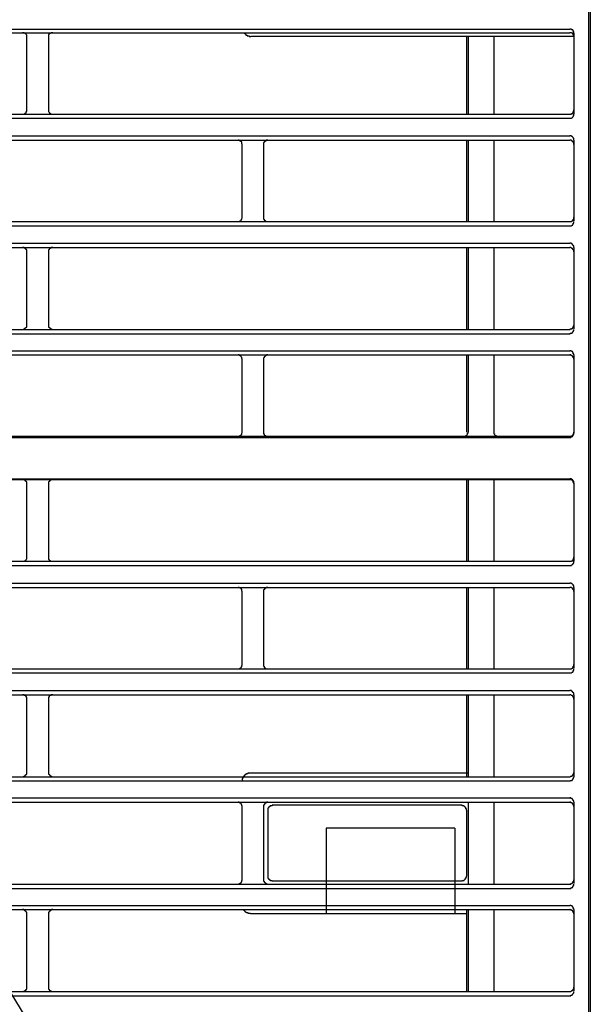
# Model space of a CAD drawing. Header units: millimetres. Extents: x 50532 to 99257, y 49161 to 61325.
# Tile 98 of 256: x 75194 to 75218, y 51890 to 51931. Entities that reach past the tile are written whole.
import ezdxf

# ---------------------------------------------------------------- set-up
doc = ezdxf.new("R2010")
doc.units = ezdxf.units.MM
doc.layers.add('AQUAREA', color=7, linetype='Continuous')

# ---------------------------------------------------------------- blocks, each defined once
blk = doc.blocks.new('SPLIT')
at = {"layer": 'AQUAREA'}
for points in [[(24880.07, -305.76), (24880.07, -1597.66)], [(24879.86, -362.67), (24879.86, -916.3)], [(24308.59, -399), (24877.69, -399)], [(24308.59, -399.42), (24877.69, -399.42)], [(24815.11, -399.91), (24815.11, -399.91), (24815.11, -399.84), (24815.11, -399.77), (24815.11, -399.7), (24815.04, -399.63), (24815.04, -399.56), (24814.97, -399.56), (24814.97, -399.49), (24814.9, -399.49), (24814.83, -399.42), (24814.76, -399.42), (24814.69, -399.42), (24814.62, -399.42)], [(24818.12, -399.42), (24818.12, -399.42), (24818.05, -399.42), (24817.98, -399.42), (24817.91, -399.42), (24817.84, -399.49), (24817.77, -399.49), (24817.77, -399.56), (24817.7, -399.56), (24817.7, -399.63), (24817.63, -399.63), (24817.63, -399.7), (24817.63, -399.77), (24817.63, -399.84), (24817.63, -399.91)], [(24840.1, -399.42), (24840.1, -399.42), (24840.17, -399.42), (24840.17, -399.49), (24840.24, -399.49), (24840.24, -399.56), (24840.31, -399.56), (24840.31, -399.63), (24840.38, -399.63), (24840.38, -399.7), (24840.45, -399.7), (24840.52, -399.7), (24840.52, -399.77), (24840.59, -399.77), (24840.66, -399.77), (24840.73, -399.77), (24840.73, -399.84), (24840.8, -399.84), (24840.87, -399.84), (24840.94, -399.84)], [(24878.18, -399.49), (24878.18, -399.49), (24878.18, -399.42), (24878.18, -399.35), (24878.18, -399.28), (24878.11, -399.28), (24878.11, -399.21), (24878.11, -399.14), (24878.04, -399.14), (24878.04, -399.07), (24877.97, -399.07), (24877.9, -399.07), (24877.9, -399), (24877.83, -399), (24877.76, -399), (24877.69, -399)], [(24878.18, -399.91), (24878.18, -399.91), (24878.18, -399.84), (24878.18, -399.77), (24878.18, -399.7), (24878.11, -399.7), (24878.11, -399.63), (24878.11, -399.56), (24878.04, -399.56), (24878.04, -399.49), (24877.97, -399.49), (24877.9, -399.49), (24877.9, -399.42), (24877.83, -399.42), (24877.76, -399.42), (24877.69, -399.42)], [(24878.18, -399.49), (24878.18, -408.8)], [(24815.11, -408.31), (24815.11, -399.91)], [(24817.63, -399.91), (24817.63, -408.31)], [(24878.18, -399.84), (24840.94, -399.84)], [(24865.79, -399.84), (24865.79, -408.8)], [(24866, -399.84), (24866, -408.8)], [(24868.94, -399.84), (24868.94, -408.8)], [(24308.59, -408.8), (24877.69, -408.8)], [(24814.62, -408.8), (24814.62, -408.8), (24814.69, -408.8), (24814.76, -408.8), (24814.83, -408.8), (24814.9, -408.73), (24814.97, -408.73), (24814.97, -408.66), (24815.04, -408.66), (24815.04, -408.59), (24815.04, -408.52), (24815.11, -408.52), (24815.11, -408.45), (24815.11, -408.38), (24815.11, -408.31)], [(24817.63, -408.31), (24817.63, -408.31), (24817.63, -408.38), (24817.63, -408.45), (24817.63, -408.52), (24817.7, -408.59), (24817.7, -408.66), (24817.77, -408.66), (24817.77, -408.73), (24817.84, -408.73), (24817.91, -408.8), (24817.98, -408.8), (24818.05, -408.8), (24818.12, -408.8)], [(24877.69, -408.8), (24877.69, -408.8), (24877.76, -408.8), (24877.83, -408.8), (24877.9, -408.8), (24877.9, -408.73), (24877.97, -408.73), (24878.04, -408.73), (24878.04, -408.66), (24878.11, -408.66), (24878.11, -408.59), (24878.11, -408.52), (24878.18, -408.52), (24878.18, -408.45), (24878.18, -408.38), (24878.18, -408.31)], [(24877.69, -409.29), (24877.69, -409.29), (24877.76, -409.29), (24877.83, -409.29), (24877.9, -409.29), (24877.9, -409.22), (24877.97, -409.22), (24878.04, -409.15), (24878.11, -409.08), (24878.11, -409.01), (24878.18, -409.01), (24878.18, -408.94), (24878.18, -408.87), (24878.18, -408.8)], [(24308.59, -409.29), (24877.69, -409.29)], [(24308.59, -411.32), (24877.69, -411.32)], [(24308.59, -411.81), (24877.69, -411.81)], [(24839.96, -412.3), (24839.96, -412.3), (24839.96, -412.23), (24839.89, -412.23), (24839.89, -412.16), (24839.89, -412.09), (24839.89, -412.02), (24839.82, -412.02), (24839.82, -411.95), (24839.75, -411.95), (24839.75, -411.88), (24839.68, -411.88), (24839.61, -411.81), (24839.54, -411.81), (24839.47, -411.81)], [(24842.9, -411.81), (24842.9, -411.81), (24842.83, -411.81), (24842.76, -411.81), (24842.69, -411.81), (24842.69, -411.88), (24842.62, -411.88), (24842.62, -411.95), (24842.55, -411.95), (24842.55, -412.02), (24842.48, -412.02), (24842.48, -412.09), (24842.41, -412.09), (24842.41, -412.16), (24842.41, -412.23), (24842.41, -412.3)], [(24865.79, -411.81), (24865.79, -421.19)], [(24866, -411.81), (24866, -421.19)], [(24868.94, -411.81), (24868.94, -421.19)], [(24878.18, -411.81), (24878.18, -411.81), (24878.18, -411.74), (24878.18, -411.67), (24878.18, -411.6), (24878.11, -411.6), (24878.11, -411.53), (24878.04, -411.46), (24877.97, -411.39), (24877.9, -411.39), (24877.9, -411.32), (24877.83, -411.32), (24877.76, -411.32), (24877.69, -411.32)], [(24878.18, -412.3), (24878.18, -412.3), (24878.18, -412.23), (24878.18, -412.16), (24878.18, -412.09), (24878.11, -412.09), (24878.11, -412.02), (24878.04, -412.02), (24878.04, -411.95), (24877.97, -411.95), (24877.97, -411.88), (24877.9, -411.88), (24877.9, -411.81), (24877.83, -411.81), (24877.76, -411.81), (24877.69, -411.81)], [(24878.18, -411.81), (24878.18, -421.12)], [(24839.96, -420.7), (24839.96, -412.3)], [(24842.41, -412.3), (24842.41, -420.7)], [(24308.59, -421.19), (24877.69, -421.19)], [(24839.47, -421.19), (24839.47, -421.19), (24839.54, -421.19), (24839.61, -421.19), (24839.68, -421.19), (24839.68, -421.12), (24839.75, -421.12), (24839.82, -421.05), (24839.82, -420.98), (24839.89, -420.98), (24839.89, -420.91), (24839.89, -420.84), (24839.96, -420.77), (24839.96, -420.7)], [(24842.41, -420.7), (24842.41, -420.77), (24842.41, -420.84), (24842.41, -420.91), (24842.48, -420.91), (24842.48, -420.98), (24842.48, -421.05), (24842.55, -421.05), (24842.55, -421.12), (24842.62, -421.12), (24842.69, -421.19), (24842.76, -421.19), (24842.83, -421.19), (24842.9, -421.19)], [(24877.69, -421.19), (24877.69, -421.19), (24877.76, -421.19), (24877.83, -421.19), (24877.9, -421.19), (24877.97, -421.12), (24878.04, -421.12), (24878.04, -421.05), (24878.11, -421.05), (24878.11, -420.98), (24878.11, -420.91), (24878.18, -420.91), (24878.18, -420.84), (24878.18, -420.77), (24878.18, -420.7)], [(24877.69, -421.68), (24877.69, -421.68), (24877.76, -421.68), (24877.83, -421.68), (24877.9, -421.68), (24877.97, -421.61), (24878.04, -421.61), (24878.04, -421.54), (24878.11, -421.54), (24878.11, -421.47), (24878.11, -421.4), (24878.18, -421.4), (24878.18, -421.33), (24878.18, -421.26), (24878.18, -421.19)], [(24308.59, -421.68), (24877.69, -421.68)], [(24308.59, -423.71), (24877.69, -423.71)], [(24308.59, -424.2), (24877.69, -424.2)], [(24815.11, -424.69), (24815.11, -424.69), (24815.11, -424.62), (24815.11, -424.55), (24815.11, -424.48), (24815.04, -424.48), (24815.04, -424.41), (24815.04, -424.34), (24814.97, -424.34), (24814.9, -424.27), (24814.83, -424.27), (24814.83, -424.2), (24814.76, -424.2), (24814.69, -424.2), (24814.62, -424.2)], [(24815.11, -433.16), (24815.11, -424.69)], [(24818.12, -424.2), (24818.12, -424.2), (24818.05, -424.2), (24817.98, -424.2), (24817.91, -424.2), (24817.91, -424.27), (24817.84, -424.27), (24817.77, -424.27), (24817.77, -424.34), (24817.7, -424.34), (24817.7, -424.41), (24817.7, -424.48), (24817.63, -424.48), (24817.63, -424.55), (24817.63, -424.62), (24817.63, -424.69)], [(24817.63, -424.69), (24817.63, -433.16)], [(24865.79, -424.2), (24865.79, -433.65)], [(24866, -424.2), (24866, -433.65)], [(24868.94, -424.2), (24868.94, -433.65)], [(24878.18, -424.2), (24878.18, -424.2), (24878.18, -424.13), (24878.18, -424.06), (24878.18, -423.99), (24878.11, -423.99), (24878.11, -423.92), (24878.04, -423.92), (24878.04, -423.85), (24877.97, -423.85), (24877.97, -423.78), (24877.9, -423.78), (24877.9, -423.71), (24877.83, -423.71), (24877.76, -423.71), (24877.69, -423.71)], [(24878.18, -424.69), (24878.18, -424.69), (24878.18, -424.62), (24878.18, -424.55), (24878.11, -424.48), (24878.11, -424.41), (24878.04, -424.41), (24878.04, -424.34), (24877.97, -424.34), (24877.97, -424.27), (24877.9, -424.27), (24877.83, -424.2), (24877.76, -424.2), (24877.69, -424.2)], [(24878.18, -424.2), (24878.18, -433.58)], [(24308.59, -433.65), (24877.69, -433.65)], [(24814.62, -433.65), (24814.62, -433.65), (24814.69, -433.65), (24814.76, -433.65), (24814.76, -433.58), (24814.83, -433.58), (24814.9, -433.58), (24814.9, -433.51), (24814.97, -433.51), (24814.97, -433.44), (24815.04, -433.44), (24815.04, -433.37), (24815.11, -433.37), (24815.11, -433.3), (24815.11, -433.23), (24815.11, -433.16)], [(24817.63, -433.16), (24817.63, -433.16), (24817.63, -433.23), (24817.63, -433.3), (24817.63, -433.37), (24817.7, -433.37), (24817.7, -433.44), (24817.77, -433.44), (24817.77, -433.51), (24817.84, -433.51), (24817.84, -433.58), (24817.91, -433.58), (24817.98, -433.58), (24817.98, -433.65), (24818.05, -433.65), (24818.12, -433.65)], [(24877.69, -433.65), (24877.69, -433.65), (24877.76, -433.65), (24877.76, -433.58), (24877.83, -433.58), (24877.9, -433.58), (24877.97, -433.58), (24877.97, -433.51), (24878.04, -433.51), (24878.04, -433.44), (24878.11, -433.44), (24878.11, -433.37), (24878.11, -433.3), (24878.18, -433.3), (24878.18, -433.23), (24878.18, -433.16)], [(24877.69, -434.14), (24877.69, -434.14), (24877.76, -434.14), (24877.76, -434.07), (24877.83, -434.07), (24877.9, -434.07), (24877.97, -434.07), (24877.97, -434), (24878.04, -434), (24878.04, -433.93), (24878.11, -433.93), (24878.11, -433.86), (24878.11, -433.79), (24878.18, -433.79), (24878.18, -433.72), (24878.18, -433.65)], [(24308.59, -434.14), (24877.69, -434.14)], [(24308.59, -436.1), (24877.69, -436.1)], [(24878.18, -436.59), (24878.18, -436.59), (24878.18, -436.52), (24878.18, -436.45), (24878.11, -436.45), (24878.11, -436.38), (24878.11, -436.31), (24878.04, -436.31), (24878.04, -436.24), (24877.97, -436.24), (24877.97, -436.17), (24877.9, -436.17), (24877.83, -436.17), (24877.83, -436.1), (24877.76, -436.1), (24877.69, -436.1)], [(24308.59, -436.59), (24877.69, -436.59)], [(24839.96, -437.08), (24839.96, -437.08), (24839.96, -437.01), (24839.89, -437.01), (24839.89, -436.94), (24839.89, -436.87), (24839.82, -436.8), (24839.82, -436.73), (24839.75, -436.73), (24839.75, -436.66), (24839.68, -436.66), (24839.61, -436.66), (24839.61, -436.59), (24839.54, -436.59), (24839.47, -436.59)], [(24839.96, -445.48), (24839.96, -437.08)], [(24842.9, -436.59), (24842.9, -436.59), (24842.83, -436.59), (24842.76, -436.59), (24842.76, -436.66), (24842.69, -436.66), (24842.62, -436.66), (24842.62, -436.73), (24842.55, -436.73), (24842.55, -436.8), (24842.48, -436.8), (24842.48, -436.87), (24842.48, -436.94), (24842.41, -436.94), (24842.41, -437.01), (24842.41, -437.08)], [(24842.41, -437.08), (24842.41, -445.48)], [(24865.79, -436.59), (24865.79, -445.48)], [(24866, -436.59), (24866, -445.48)], [(24868.94, -436.59), (24868.94, -445.48)], [(24878.18, -437.08), (24878.18, -437.08), (24878.18, -437.01), (24878.18, -436.94), (24878.11, -436.94), (24878.11, -436.87), (24878.11, -436.8), (24878.04, -436.8), (24878.04, -436.73), (24877.97, -436.73), (24877.97, -436.66), (24877.9, -436.66), (24877.83, -436.66), (24877.83, -436.59), (24877.76, -436.59), (24877.69, -436.59)], [(24878.18, -436.59), (24878.18, -445.62)], [(24308.59, -446.11), (24877.69, -446.11)], [(24789.84, -445.97), (24839.47, -445.97)], [(24839.47, -445.97), (24839.47, -445.97), (24839.54, -445.97), (24839.61, -445.97), (24839.68, -445.97), (24839.68, -445.9), (24839.75, -445.9), (24839.75, -445.83), (24839.82, -445.83), (24839.82, -445.76), (24839.89, -445.76), (24839.89, -445.69), (24839.89, -445.62), (24839.96, -445.55), (24839.96, -445.48)], [(24839.47, -445.97), (24865.51, -445.97)], [(24842.41, -445.48), (24842.41, -445.55), (24842.41, -445.62), (24842.41, -445.69), (24842.48, -445.69), (24842.48, -445.76), (24842.48, -445.83), (24842.55, -445.83), (24842.55, -445.9), (24842.62, -445.9), (24842.69, -445.97), (24842.76, -445.97), (24842.83, -445.97), (24842.9, -445.97)], [(24865.51, -445.97), (24865.51, -445.97), (24865.58, -445.97), (24865.65, -445.97), (24865.72, -445.97), (24865.72, -445.9), (24865.79, -445.9), (24865.79, -445.83), (24865.86, -445.83), (24865.86, -445.76), (24865.93, -445.76), (24865.93, -445.69), (24865.93, -445.62), (24866, -445.62), (24866, -445.55), (24866, -445.48)], [(24865.51, -445.97), (24877.69, -445.97)], [(24868.94, -445.48), (24868.94, -445.55), (24868.94, -445.62), (24868.94, -445.69), (24869.01, -445.69), (24869.01, -445.76), (24869.08, -445.83), (24869.08, -445.9), (24869.15, -445.9), (24869.22, -445.9), (24869.22, -445.97), (24869.29, -445.97), (24869.36, -445.97), (24869.43, -445.97)], [(24877.69, -445.97), (24877.69, -445.97), (24877.76, -445.97), (24877.83, -445.97), (24877.9, -445.97), (24877.97, -445.9), (24878.04, -445.9), (24878.04, -445.83), (24878.11, -445.83), (24878.11, -445.76), (24878.11, -445.69), (24878.18, -445.69), (24878.18, -445.62), (24878.18, -445.55), (24878.18, -445.48)], [(24877.69, -446.11), (24877.69, -446.11), (24877.76, -446.11), (24877.83, -446.11), (24877.83, -446.04), (24877.9, -446.04), (24877.97, -446.04), (24877.97, -445.97), (24878.04, -445.97), (24878.04, -445.9), (24878.11, -445.9), (24878.11, -445.83), (24878.11, -445.76), (24878.18, -445.76), (24878.18, -445.69), (24878.18, -445.62)], [(24308.59, -450.87), (24877.69, -450.87)], [(24878.18, -451.36), (24878.18, -451.36), (24878.18, -451.29), (24878.18, -451.22), (24878.18, -451.15), (24878.11, -451.15), (24878.11, -451.08), (24878.04, -451.08), (24878.04, -451.01), (24877.97, -451.01), (24877.97, -450.94), (24877.9, -450.94), (24877.9, -450.87), (24877.83, -450.87), (24877.76, -450.87), (24877.69, -450.87)], [(24765.06, -450.94), (24814.62, -450.94)], [(24814.62, -450.94), (24865.51, -450.94)], [(24815.11, -451.43), (24815.11, -451.43), (24815.11, -451.36), (24815.11, -451.29), (24815.11, -451.22), (24815.04, -451.22), (24815.04, -451.15), (24814.97, -451.15), (24814.97, -451.08), (24814.9, -451.08), (24814.9, -451.01), (24814.83, -451.01), (24814.76, -451.01), (24814.76, -450.94), (24814.69, -450.94), (24814.62, -450.94)], [(24815.11, -459.9), (24815.11, -451.43)], [(24818.12, -450.94), (24818.12, -450.94), (24818.05, -450.94), (24817.98, -450.94), (24817.98, -451.01), (24817.91, -451.01), (24817.84, -451.01), (24817.84, -451.08), (24817.77, -451.08), (24817.77, -451.15), (24817.7, -451.15), (24817.7, -451.22), (24817.63, -451.22), (24817.63, -451.29), (24817.63, -451.36), (24817.63, -451.43)], [(24817.63, -451.43), (24817.63, -459.9)], [(24865.51, -450.94), (24877.69, -450.94)], [(24865.79, -450.94), (24865.79, -460.39)], [(24866, -450.94), (24866, -460.39)], [(24868.94, -450.94), (24868.94, -460.39)], [(24878.18, -451.43), (24878.18, -451.43), (24878.18, -451.36), (24878.18, -451.29), (24878.11, -451.29), (24878.11, -451.22), (24878.11, -451.15), (24878.04, -451.15), (24878.04, -451.08), (24877.97, -451.08), (24877.97, -451.01), (24877.9, -451.01), (24877.83, -451.01), (24877.76, -451.01), (24877.76, -450.94), (24877.69, -450.94)], [(24878.18, -451.36), (24878.18, -460.39)], [(24814.62, -460.39), (24814.62, -460.39), (24814.69, -460.39), (24814.76, -460.39), (24814.83, -460.39), (24814.9, -460.32), (24814.97, -460.32), (24814.97, -460.25), (24815.04, -460.25), (24815.04, -460.18), (24815.11, -460.11), (24815.11, -460.04), (24815.11, -459.97), (24815.11, -459.9)], [(24817.63, -459.9), (24817.63, -459.9), (24817.63, -459.97), (24817.63, -460.04), (24817.63, -460.11), (24817.63, -460.18), (24817.7, -460.18), (24817.7, -460.25), (24817.77, -460.25), (24817.77, -460.32), (24817.84, -460.32), (24817.91, -460.39), (24817.98, -460.39), (24818.05, -460.39), (24818.12, -460.39)], [(24877.69, -460.39), (24877.69, -460.39), (24877.76, -460.39), (24877.83, -460.39), (24877.9, -460.39), (24877.9, -460.32), (24877.97, -460.32), (24878.04, -460.32), (24878.04, -460.25), (24878.11, -460.25), (24878.11, -460.18), (24878.11, -460.11), (24878.18, -460.11), (24878.18, -460.04), (24878.18, -459.97), (24878.18, -459.9)], [(24308.59, -460.39), (24877.69, -460.39)], [(24308.59, -460.88), (24877.69, -460.88)], [(24877.69, -460.88), (24877.69, -460.88), (24877.76, -460.88), (24877.83, -460.88), (24877.9, -460.88), (24877.9, -460.81), (24877.97, -460.81), (24878.04, -460.74), (24878.11, -460.67), (24878.11, -460.6), (24878.18, -460.6), (24878.18, -460.53), (24878.18, -460.46), (24878.18, -460.39)], [(24308.59, -462.91), (24877.69, -462.91)], [(24878.18, -463.4), (24878.18, -463.4), (24878.18, -463.33), (24878.18, -463.26), (24878.18, -463.19), (24878.11, -463.19), (24878.11, -463.12), (24878.04, -463.05), (24877.97, -462.98), (24877.9, -462.98), (24877.9, -462.91), (24877.83, -462.91), (24877.76, -462.91), (24877.69, -462.91)], [(24308.59, -463.4), (24877.69, -463.4)], [(24839.96, -463.89), (24839.96, -463.89), (24839.96, -463.82), (24839.89, -463.82), (24839.89, -463.75), (24839.89, -463.68), (24839.89, -463.61), (24839.82, -463.61), (24839.82, -463.54), (24839.75, -463.54), (24839.75, -463.47), (24839.68, -463.47), (24839.61, -463.4), (24839.54, -463.4), (24839.47, -463.4)], [(24839.96, -472.29), (24839.96, -463.89)], [(24842.9, -463.4), (24842.9, -463.4), (24842.83, -463.4), (24842.76, -463.4), (24842.69, -463.4), (24842.69, -463.47), (24842.62, -463.47), (24842.62, -463.54), (24842.55, -463.54), (24842.55, -463.61), (24842.48, -463.61), (24842.48, -463.68), (24842.41, -463.68), (24842.41, -463.75), (24842.41, -463.82), (24842.41, -463.89)], [(24842.41, -463.89), (24842.41, -472.29)], [(24865.79, -463.4), (24865.79, -472.78)], [(24866, -463.4), (24866, -472.78)], [(24868.94, -463.4), (24868.94, -472.78)], [(24878.18, -463.89), (24878.18, -463.89), (24878.18, -463.82), (24878.18, -463.75), (24878.18, -463.68), (24878.11, -463.68), (24878.11, -463.61), (24878.04, -463.61), (24878.04, -463.54), (24877.97, -463.54), (24877.97, -463.47), (24877.9, -463.47), (24877.9, -463.4), (24877.83, -463.4), (24877.76, -463.4), (24877.69, -463.4)], [(24878.18, -463.4), (24878.18, -472.71)], [(24839.47, -472.78), (24839.47, -472.78), (24839.54, -472.78), (24839.61, -472.78), (24839.68, -472.78), (24839.68, -472.71), (24839.75, -472.71), (24839.82, -472.64), (24839.82, -472.57), (24839.89, -472.57), (24839.89, -472.5), (24839.89, -472.43), (24839.96, -472.36), (24839.96, -472.29)], [(24842.41, -472.29), (24842.41, -472.36), (24842.41, -472.43), (24842.41, -472.5), (24842.48, -472.5), (24842.48, -472.57), (24842.48, -472.64), (24842.55, -472.64), (24842.55, -472.71), (24842.62, -472.71), (24842.69, -472.78), (24842.76, -472.78), (24842.83, -472.78), (24842.9, -472.78)], [(24877.69, -472.78), (24877.69, -472.78), (24877.76, -472.78), (24877.83, -472.78), (24877.9, -472.78), (24877.97, -472.71), (24878.04, -472.71), (24878.04, -472.64), (24878.11, -472.64), (24878.11, -472.57), (24878.11, -472.5), (24878.18, -472.5), (24878.18, -472.43), (24878.18, -472.36), (24878.18, -472.29)], [(24308.59, -472.78), (24877.69, -472.78)], [(24308.59, -473.27), (24877.69, -473.27)], [(24877.69, -473.27), (24877.69, -473.27), (24877.76, -473.27), (24877.83, -473.27), (24877.9, -473.27), (24877.97, -473.2), (24878.04, -473.2), (24878.04, -473.13), (24878.11, -473.13), (24878.11, -473.06), (24878.11, -472.99), (24878.18, -472.99), (24878.18, -472.92), (24878.18, -472.85), (24878.18, -472.78)], [(24308.59, -475.3), (24877.69, -475.3)], [(24308.59, -475.79), (24877.69, -475.79)], [(24815.11, -476.28), (24815.11, -476.28), (24815.11, -476.21), (24815.11, -476.14), (24815.11, -476.07), (24815.04, -476.07), (24815.04, -476), (24815.04, -475.93), (24814.97, -475.93), (24814.9, -475.86), (24814.83, -475.86), (24814.83, -475.79), (24814.76, -475.79), (24814.69, -475.79), (24814.62, -475.79)], [(24818.12, -475.79), (24818.12, -475.79), (24818.05, -475.79), (24817.98, -475.79), (24817.91, -475.79), (24817.91, -475.86), (24817.84, -475.86), (24817.77, -475.86), (24817.77, -475.93), (24817.7, -475.93), (24817.7, -476), (24817.7, -476.07), (24817.63, -476.07), (24817.63, -476.14), (24817.63, -476.21), (24817.63, -476.28)], [(24865.79, -475.79), (24865.79, -485.24)], [(24866, -475.79), (24866, -485.24)], [(24868.94, -475.79), (24868.94, -485.24)], [(24878.18, -475.79), (24878.18, -475.79), (24878.18, -475.72), (24878.18, -475.65), (24878.18, -475.58), (24878.11, -475.58), (24878.11, -475.51), (24878.04, -475.51), (24878.04, -475.44), (24877.97, -475.44), (24877.97, -475.37), (24877.9, -475.37), (24877.9, -475.3), (24877.83, -475.3), (24877.76, -475.3), (24877.69, -475.3)], [(24878.18, -476.28), (24878.18, -476.28), (24878.18, -476.21), (24878.18, -476.14), (24878.11, -476.07), (24878.11, -476), (24878.04, -476), (24878.04, -475.93), (24877.97, -475.93), (24877.97, -475.86), (24877.9, -475.86), (24877.83, -475.79), (24877.76, -475.79), (24877.69, -475.79)], [(24878.18, -475.79), (24878.18, -485.24)], [(24815.11, -484.75), (24815.11, -476.28)], [(24817.63, -476.28), (24817.63, -484.75)], [(24814.62, -485.24), (24814.62, -485.24), (24814.69, -485.24), (24814.76, -485.24), (24814.76, -485.17), (24814.83, -485.17), (24814.9, -485.17), (24814.9, -485.1), (24814.97, -485.1), (24814.97, -485.03), (24815.04, -485.03), (24815.04, -484.96), (24815.11, -484.96), (24815.11, -484.89), (24815.11, -484.82), (24815.11, -484.75)], [(24817.63, -484.75), (24817.63, -484.75), (24817.63, -484.82), (24817.63, -484.89), (24817.63, -484.96), (24817.7, -484.96), (24817.7, -485.03), (24817.77, -485.03), (24817.77, -485.1), (24817.84, -485.1), (24817.84, -485.17), (24817.91, -485.17), (24817.98, -485.17), (24817.98, -485.24), (24818.05, -485.24), (24818.12, -485.24)], [(24840.94, -484.82), (24840.94, -484.82), (24840.87, -484.82), (24840.8, -484.82), (24840.73, -484.82), (24840.66, -484.82), (24840.59, -484.82), (24840.59, -484.89), (24840.52, -484.89), (24840.45, -484.89), (24840.45, -484.96), (24840.38, -484.96), (24840.31, -484.96), (24840.31, -485.03), (24840.24, -485.03), (24840.24, -485.1), (24840.17, -485.1), (24840.17, -485.17), (24840.1, -485.17), (24840.1, -485.24)], [(24866, -484.82), (24840.94, -484.82)], [(24877.69, -485.24), (24877.69, -485.24), (24877.76, -485.24), (24877.83, -485.17), (24877.9, -485.17), (24877.97, -485.17), (24877.97, -485.1), (24878.04, -485.1), (24878.04, -485.03), (24878.11, -485.03), (24878.11, -484.96), (24878.11, -484.89), (24878.18, -484.89), (24878.18, -484.82), (24878.18, -484.75)], [(24308.59, -485.24), (24877.69, -485.24)], [(24308.59, -485.73), (24877.69, -485.73)], [(24840.1, -485.24), (24840.1, -485.24), (24840.1, -485.31), (24840.03, -485.31), (24840.03, -485.38), (24840.03, -485.45), (24839.96, -485.45), (24839.96, -485.52), (24839.96, -485.59), (24839.96, -485.66), (24839.96, -485.73), (24839.96, -485.8)], [(24877.69, -485.73), (24877.69, -485.73), (24877.76, -485.73), (24877.76, -485.66), (24877.83, -485.66), (24877.9, -485.66), (24877.97, -485.66), (24877.97, -485.59), (24878.04, -485.59), (24878.04, -485.52), (24878.11, -485.52), (24878.11, -485.45), (24878.11, -485.38), (24878.18, -485.38), (24878.18, -485.31), (24878.18, -485.24)], [(24308.59, -487.69), (24877.69, -487.69)], [(24308.59, -488.18), (24877.69, -488.18)], [(24839.96, -488.67), (24839.96, -488.67), (24839.96, -488.6), (24839.89, -488.6), (24839.89, -488.53), (24839.89, -488.46), (24839.82, -488.39), (24839.82, -488.32), (24839.75, -488.32), (24839.75, -488.25), (24839.68, -488.25), (24839.61, -488.25), (24839.61, -488.18), (24839.54, -488.18), (24839.47, -488.18)], [(24842.9, -488.18), (24842.9, -488.18), (24842.83, -488.18), (24842.76, -488.18), (24842.76, -488.25), (24842.69, -488.25), (24842.62, -488.25), (24842.62, -488.32), (24842.55, -488.32), (24842.55, -488.39), (24842.48, -488.39), (24842.48, -488.46), (24842.48, -488.53), (24842.41, -488.53), (24842.41, -488.6), (24842.41, -488.67)], [(24866, -488.18), (24866, -497.63)], [(24868.94, -488.18), (24868.94, -497.63)], [(24878.18, -488.18), (24878.18, -488.18), (24878.18, -488.11), (24878.18, -488.04), (24878.11, -488.04), (24878.11, -487.97), (24878.11, -487.9), (24878.04, -487.9), (24878.04, -487.83), (24877.97, -487.83), (24877.97, -487.76), (24877.9, -487.76), (24877.83, -487.76), (24877.83, -487.69), (24877.76, -487.69), (24877.69, -487.69)], [(24878.18, -488.67), (24878.18, -488.67), (24878.18, -488.6), (24878.18, -488.53), (24878.11, -488.53), (24878.11, -488.46), (24878.11, -488.39), (24878.04, -488.39), (24878.04, -488.32), (24877.97, -488.32), (24877.97, -488.25), (24877.9, -488.25), (24877.83, -488.25), (24877.83, -488.18), (24877.76, -488.18), (24877.69, -488.18)], [(24878.18, -488.18), (24878.18, -497.56)], [(24839.96, -497.14), (24839.96, -488.67)], [(24842.41, -488.67), (24842.41, -497.14)], [(24843.39, -488.53), (24843.39, -488.53), (24843.39, -488.6), (24843.32, -488.6), (24843.25, -488.6), (24843.18, -488.6), (24843.18, -488.67), (24843.11, -488.67), (24843.04, -488.67), (24843.04, -488.74), (24842.97, -488.74), (24842.97, -488.81), (24842.97, -488.88), (24842.9, -488.88), (24842.9, -488.95), (24842.9, -489.02), (24842.9, -489.09)], [(24842.9, -489.09), (24842.9, -496.72)], [(24865.3, -488.53), (24843.39, -488.53)], [(24865.79, -489.09), (24865.79, -489.02), (24865.79, -488.95), (24865.72, -488.95), (24865.72, -488.88), (24865.72, -488.81), (24865.65, -488.81), (24865.65, -488.74), (24865.58, -488.67), (24865.51, -488.67), (24865.51, -488.6), (24865.44, -488.6), (24865.37, -488.6), (24865.3, -488.6), (24865.3, -488.53)], [(24865.79, -489.09), (24865.79, -496.72)], [(24864.46, -491.19), (24849.62, -491.19)], [(24849.62, -491.19), (24849.62, -501.06)], [(24864.46, -491.19), (24864.46, -501.06)], [(24839.47, -497.63), (24839.47, -497.63), (24839.54, -497.63), (24839.61, -497.63), (24839.61, -497.56), (24839.68, -497.56), (24839.75, -497.56), (24839.75, -497.49), (24839.82, -497.49), (24839.82, -497.42), (24839.89, -497.35), (24839.89, -497.28), (24839.89, -497.21), (24839.96, -497.21), (24839.96, -497.14)], [(24842.41, -497.14), (24842.41, -497.14), (24842.41, -497.21), (24842.41, -497.28), (24842.48, -497.28), (24842.48, -497.35), (24842.48, -497.42), (24842.55, -497.42), (24842.55, -497.49), (24842.62, -497.49), (24842.62, -497.56), (24842.69, -497.56), (24842.76, -497.56), (24842.76, -497.63), (24842.83, -497.63), (24842.9, -497.63)], [(24842.9, -496.72), (24842.9, -496.79), (24842.9, -496.86), (24842.9, -496.93), (24842.97, -496.93), (24842.97, -497), (24842.97, -497.07), (24843.04, -497.07), (24843.04, -497.14), (24843.11, -497.14), (24843.18, -497.14), (24843.18, -497.21), (24843.25, -497.21), (24843.32, -497.21), (24843.39, -497.21), (24843.39, -497.28)], [(24865.3, -497.28), (24843.39, -497.28)], [(24865.3, -497.28), (24865.3, -497.28), (24865.3, -497.21), (24865.37, -497.21), (24865.44, -497.21), (24865.51, -497.21), (24865.51, -497.14), (24865.58, -497.14), (24865.65, -497.07), (24865.65, -497), (24865.72, -497), (24865.72, -496.93), (24865.72, -496.86), (24865.79, -496.86), (24865.79, -496.79), (24865.79, -496.72)], [(24877.69, -497.63), (24877.69, -497.63), (24877.76, -497.63), (24877.83, -497.63), (24877.83, -497.56), (24877.9, -497.56), (24877.97, -497.56), (24877.97, -497.49), (24878.04, -497.49), (24878.04, -497.42), (24878.11, -497.42), (24878.11, -497.35), (24878.11, -497.28), (24878.18, -497.28), (24878.18, -497.21), (24878.18, -497.14)], [(24308.59, -497.63), (24877.69, -497.63)], [(24308.59, -498.12), (24877.69, -498.12)], [(24877.69, -498.12), (24877.69, -498.12), (24877.76, -498.12), (24877.83, -498.12), (24877.83, -498.05), (24877.9, -498.05), (24877.97, -498.05), (24877.97, -497.98), (24878.04, -497.98), (24878.04, -497.91), (24878.11, -497.91), (24878.11, -497.84), (24878.11, -497.77), (24878.18, -497.77), (24878.18, -497.7), (24878.18, -497.63)], [(24308.59, -500.08), (24877.69, -500.08)], [(24308.59, -500.57), (24877.69, -500.57)], [(24815.11, -501.06), (24815.11, -501.06), (24815.11, -500.99), (24815.11, -500.92), (24815.11, -500.85), (24815.04, -500.85), (24815.04, -500.78), (24814.97, -500.78), (24814.97, -500.71), (24814.9, -500.71), (24814.9, -500.64), (24814.83, -500.64), (24814.76, -500.64), (24814.76, -500.57), (24814.69, -500.57), (24814.62, -500.57)], [(24818.12, -500.57), (24818.12, -500.57), (24818.05, -500.57), (24817.98, -500.57), (24817.98, -500.64), (24817.91, -500.64), (24817.84, -500.64), (24817.84, -500.71), (24817.77, -500.71), (24817.77, -500.78), (24817.7, -500.78), (24817.7, -500.85), (24817.63, -500.85), (24817.63, -500.92), (24817.63, -500.99), (24817.63, -501.06)], [(24840.1, -500.57), (24840.1, -500.57), (24840.1, -500.64), (24840.17, -500.64), (24840.17, -500.71), (24840.24, -500.71), (24840.24, -500.78), (24840.31, -500.78), (24840.31, -500.85), (24840.38, -500.85), (24840.45, -500.92), (24840.52, -500.92), (24840.59, -500.92), (24840.59, -500.99), (24840.66, -500.99), (24840.73, -500.99), (24840.8, -500.99), (24840.87, -500.99), (24840.94, -501.06)], [(24865.79, -500.57), (24865.79, -510.02)], [(24866, -500.57), (24866, -510.02)], [(24868.94, -500.57), (24868.94, -510.02)], [(24878.18, -500.57), (24878.18, -500.57), (24878.18, -500.5), (24878.18, -500.43), (24878.11, -500.43), (24878.11, -500.36), (24878.11, -500.29), (24878.04, -500.29), (24878.04, -500.22), (24877.97, -500.22), (24877.97, -500.15), (24877.9, -500.15), (24877.83, -500.15), (24877.83, -500.08), (24877.76, -500.08), (24877.69, -500.08)], [(24878.18, -501.06), (24878.18, -501.06), (24878.18, -500.99), (24878.18, -500.92), (24878.11, -500.92), (24878.11, -500.85), (24878.11, -500.78), (24878.04, -500.78), (24878.04, -500.71), (24877.97, -500.71), (24877.97, -500.64), (24877.9, -500.64), (24877.83, -500.64), (24877.76, -500.57), (24877.69, -500.57)], [(24878.18, -500.57), (24878.18, -509.95)], [(24815.11, -509.53), (24815.11, -501.06)], [(24817.63, -501.06), (24817.63, -509.53)], [(24865.79, -501.06), (24840.94, -501.06)], [(24864.46, -501.06), (24849.62, -501.06)], [(24814.62, -510.02), (24814.62, -510.02), (24814.69, -510.02), (24814.76, -510.02), (24814.83, -510.02), (24814.83, -509.95), (24814.9, -509.95), (24814.97, -509.88), (24815.04, -509.88), (24815.04, -509.81), (24815.04, -509.74), (24815.11, -509.74), (24815.11, -509.67), (24815.11, -509.6), (24815.11, -509.53)], [(24817.63, -509.53), (24817.63, -509.53), (24817.63, -509.6), (24817.63, -509.67), (24817.63, -509.74), (24817.7, -509.74), (24817.7, -509.81), (24817.7, -509.88), (24817.77, -509.88), (24817.77, -509.95), (24817.84, -509.95), (24817.91, -509.95), (24817.91, -510.02), (24817.98, -510.02), (24818.05, -510.02), (24818.12, -510.02)], [(24877.69, -510.02), (24877.69, -510.02), (24877.76, -510.02), (24877.83, -510.02), (24877.9, -509.95), (24877.97, -509.95), (24877.97, -509.88), (24878.04, -509.88), (24878.04, -509.81), (24878.11, -509.81), (24878.11, -509.74), (24878.18, -509.67), (24878.18, -509.6), (24878.18, -509.53)], [(24308.59, -510.02), (24877.69, -510.02)], [(24308.59, -510.51), (24877.69, -510.51)], [(24877.69, -510.51), (24877.69, -510.51), (24877.76, -510.51), (24877.83, -510.51), (24877.83, -510.44), (24877.9, -510.44), (24877.97, -510.44), (24877.97, -510.37), (24878.04, -510.37), (24878.04, -510.3), (24878.11, -510.3), (24878.11, -510.23), (24878.18, -510.16), (24878.18, -510.09), (24878.18, -510.02)]]:
    blk.add_lwpolyline(points, dxfattribs=at)
blk.add_open_spline([(24849.6, -639.5), (24849.6, -502.51), (24738.55, -391.46), (24601.57, -391.46), (24464.58, -391.46), (24353.54, -502.51), (24353.54, -639.5), (24353.54, -776.48), (24464.58, -887.53), (24601.57, -887.53), (24738.55, -887.53), (24849.6, -776.48), (24849.6, -639.5)], degree=3, knots=[0, 0, 0, 0, 1, 1, 1, 2, 2, 2, 3, 3, 3, 4, 4, 4, 4], dxfattribs=at)

msp = doc.modelspace()

# ---------------------------------------------------------------- block references
at = {"lineweight": 13, "xscale": 0.3627524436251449, "yscale": 0.3627524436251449, "zscale": 0.3627524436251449}
msp.add_blockref('SPLIT', (66192.57, 52075.7, 0), dxfattribs=at)

doc.saveas('drawing.dxf')
